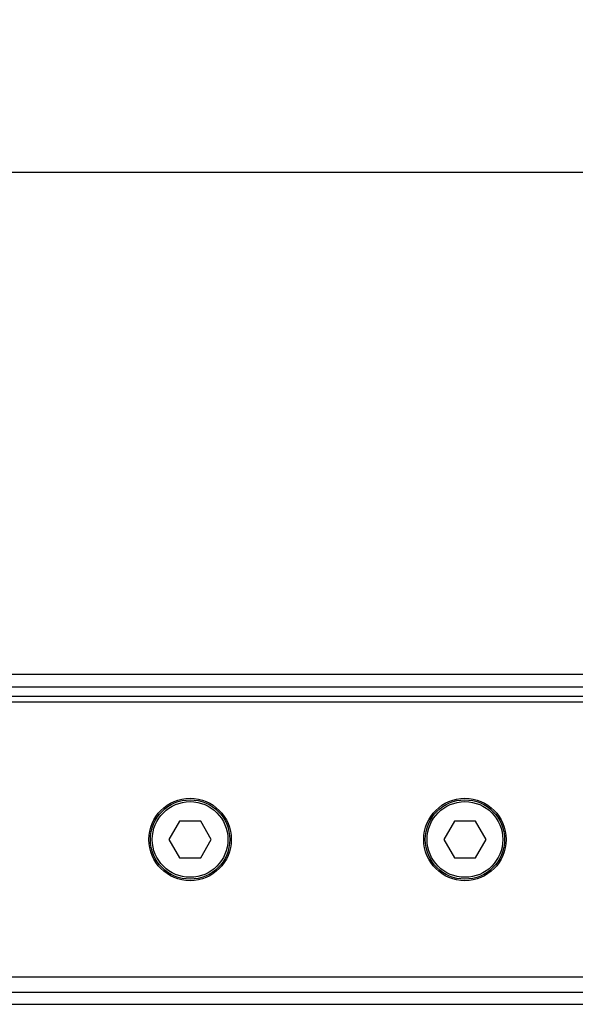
# Model space of a CAD drawing. Header units: millimetres. Extents: x 0 to 420, y 0 to 297.
# Tile 7 of 10: x 75 to 89, y 213 to 238. Entities that reach past the tile are written whole.
import ezdxf

# ---------------------------------------------------------------- set-up
doc = ezdxf.new("R2010")
doc.units = ezdxf.units.MM
doc.layers.add('QUOTE', color=174, linetype='Continuous')
doc.styles.add('SLDTEXTSTYLE3', font='TXT', dxfattribs={"width": 0.75})
doc.dimstyles.new('SLDDIMSTYLE0', dxfattribs={"dimtxt": 3, "dimasz": 3, "dimexe": 0, "dimexo": 0.0625, "dimgap": 0.75, "dimtad": 1, "dimlfac": 6.385029, "dimrnd": 1e-09, "dimzin": 12, "dimdsep": 46, "dimtxsty": 'SLDTEXTSTYLE3', "dimsah": 1, "dimcen": 0.09, "dimadec": 0, "dimazin": 3, "dimtfac": 1, "dimtdec": 3, "dimtofl": 0, "dimtmove": 0, "dimatfit": 3, "dimfxl": 0, "dimfrac": 2, "dimtolj": 1, "dimtzin": 12, "dimarcsym": 0})

# ---------------------------------------------------------------- blocks, each defined once
blk = doc.blocks.new('_D')
at = {"layer": 'QUOTE'}
for p, q in [((60.282, 219), (60.282, 236.112)), ((216.899, 219), (216.899, 236.112)), ((216.899, 234.112), (60.282, 234.112))]:
    blk.add_line(p, q, dxfattribs=at)
for points in [[(60.282, 234.112), (63.282, 233.612), (63.282, 234.612)], [(216.899, 234.112), (213.899, 234.612), (213.899, 233.612)]]:
    blk.add_solid(points, dxfattribs=at)
at = {"layer": 'QUOTE', "insert": (134.157, 237.979), "char_height": 3, "attachment_point": 1, "style": 'SLDTEXTSTYLE3'}
blk.add_mtext('1000', dxfattribs=at)

msp = doc.modelspace()

# ---------------------------------------------------------------- linework, layer by layer
at = {"color": 7, "linetype": 'Continuous', "lineweight": 25}
for p, q in [((211.2604, 221.2286), (60.2823, 221.2286)), ((64.5892, 220.9154), (210.9854, 220.9154)), ((64.8241, 220.6805), (210.6322, 220.6805)), ((89.2563, 220.5239), (65.0825, 220.5239)), ((78.805, 217.4698), (78.5337, 217)), ((79.3475, 217.4698), (78.805, 217.4698)), ((79.6188, 217), (79.3475, 217.4698)), ((85.8527, 217.4698), (85.5814, 217)), ((86.3952, 217.4698), (85.8527, 217.4698)), ((86.6665, 217), (86.3952, 217.4698)), ((78.5337, 217), (78.805, 216.5302)), ((79.3475, 216.5302), (79.6188, 217)), ((85.5814, 217), (85.8527, 216.5302)), ((86.3952, 216.5302), (86.6665, 217)), ((78.805, 216.5302), (79.3475, 216.5302)), ((85.8527, 216.5302), (86.3952, 216.5302)), ((65.0825, 213.4761), (89.2563, 213.4761)), ((64.5892, 213.0846), (210.4255, 213.0846)), ((60.2823, 212.7714), (211.2604, 212.7714))]:
    msp.add_line(p, q, dxfattribs=at)
for centre, radius in [((79.0762, 217), 1.0572), ((79.0762, 217), 1.018), ((86.124, 217), 1.0572), ((86.124, 217), 1.018), ((79.0762, 217), 0.971), ((86.124, 217), 0.971)]:
    msp.add_circle(centre, radius, dxfattribs=at)

# ---------------------------------------------------------------- dimensions: what is measured, and where the dimension line sits
at = {"layer": 'QUOTE'}
dim = msp.add_linear_dim(base=(60.2823, 234.1116), p1=(216.8986, 217), p2=(60.2823, 217), dimstyle='SLDDIMSTYLE0', dxfattribs=at)
dim.commit()
dim.dimension.update_dxf_attribs({"geometry": '_D', "text_midpoint": (138.5905, 234.1116), "dimtype": 160})

doc.saveas('drawing.dxf')
